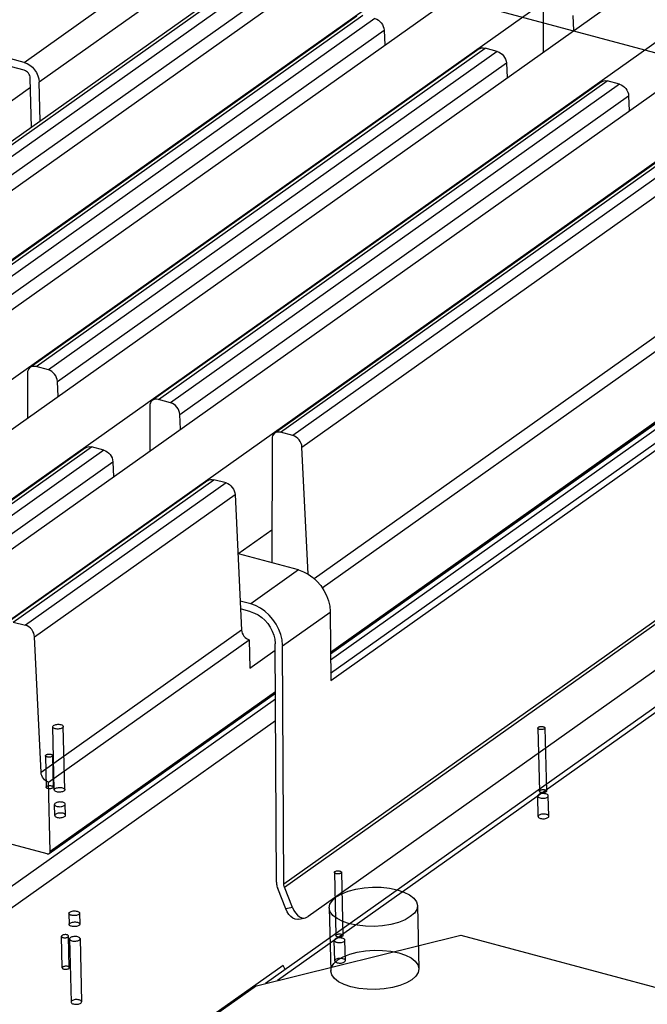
# Model space of a CAD drawing. Header units: millimetres. Extents: x 6 to 414, y 7 to 290.
# Tile 116 of 256: x 120.63 to 122.41, y 151.43 to 154.22. Entities that reach past the tile are written whole.
import ezdxf

# ---------------------------------------------------------------- set-up
doc = ezdxf.new("R2010")
doc.units = ezdxf.units.MM
doc.header["$LTSCALE"] = 23.1
doc.layers.get('0').update_dxf_attribs({"linetype": 'CONTINUOUS'})
doc.layers.add('02___PRT_ALL_AXES', color=7, linetype='CONTINUOUS')

msp = doc.modelspace()

# ---------------------------------------------------------------- linework, layer by layer
at = {"color": 6, "linetype": 'Continuous'}
for p, q in [((124.0282, 153.702), (117.3074, 155.5055)), ((120.7287, 152.0396), (120.7245, 152.2187)), ((120.7587, 152.0404), (120.7545, 152.2194)), ((122.101, 152.215), (122.1052, 152.0359)), ((122.121, 152.2154), (122.1252, 152.0364)), ((120.7039, 152.1367), (120.706, 152.0472)), ((120.7239, 152.1372), (120.726, 152.0477)), ((122.1019, 151.9642), (122.1006, 152.0224)), ((122.1319, 151.9649), (122.1305, 152.0231)), ((121.5237, 151.8056), (121.528, 151.6265)), ((121.5437, 151.806), (121.548, 151.627)), ((121.5092, 151.7054), (121.5134, 151.5264)), ((121.7591, 151.7113), (121.7633, 151.5323)), ((120.7515, 151.5351), (120.7494, 151.6246)), ((120.7715, 151.5356), (120.7694, 151.6251)), ((120.7721, 151.617), (120.7764, 151.438)), ((120.8021, 151.6178), (120.8064, 151.4387)), ((121.5247, 151.5548), (121.5233, 151.613)), ((121.5547, 151.5555), (121.5533, 151.6137))]:
    msp.add_line(p, q, dxfattribs=at)
at = {"color": 7, "linetype": 'Continuous'}
for p, q in [((118.9087, 152.5353), (122.7191, 155.2378)), ((119.1103, 152.4812), (122.9207, 155.1837)), ((119.2556, 152.4422), (123.066, 155.1447)), ((119.4573, 152.3881), (123.2677, 155.0906)), ((119.6026, 152.3491), (123.413, 155.0516)), ((119.8042, 152.295), (123.6146, 154.9975)), ((119.9496, 152.256), (123.76, 154.9585)), ((120.1512, 152.2019), (123.9616, 154.9044)), ((120.643, 154.1032), (118.4166, 154.7006)), ((120.6435, 154.0808), (118.4247, 154.6762)), ((120.643, 154.1032), (121.3585, 154.6107)), ((121.4015, 154.5546), (120.6861, 154.0472)), ((121.2403, 154.3275), (119.9666, 153.4241)), ((119.9833, 153.4264), (121.257, 154.3299)), ((121.2918, 154.3205), (120.0181, 153.4171)), ((120.0439, 153.3842), (121.3176, 154.2876)), ((121.5873, 154.2344), (120.3135, 153.331)), ((120.3302, 153.3333), (121.604, 154.2367)), ((122.1161, 154.2588), (122.116, 154.1317)), ((122.2033, 154.1936), (122.2013, 154.2359)), ((121.6388, 154.2274), (120.365, 153.324)), ((120.3908, 153.2911), (121.6646, 154.1945)), ((121.6646, 154.1945), (121.6666, 154.1522)), ((121.9342, 154.1413), (120.6605, 153.2379)), ((120.6772, 153.2402), (121.951, 154.1436)), ((121.9857, 154.1343), (120.712, 153.2309)), ((121.9857, 154.1343), (121.951, 154.1436)), ((120.7378, 153.198), (122.0116, 154.1014)), ((122.0116, 154.1014), (122.0136, 154.0591)), ((120.6641, 153.9188), (120.6607, 154.0584)), ((120.6887, 153.9362), (120.6861, 154.0472)), ((122.2812, 154.0482), (121.0074, 153.1448)), ((121.0242, 153.1471), (122.2979, 154.0505)), ((122.3327, 154.0412), (121.059, 153.1378)), ((122.3327, 154.0412), (122.2979, 154.0505)), ((120.6614, 154.0316), (117.7697, 151.9806)), ((121.0848, 153.1049), (122.3585, 154.0083)), ((122.3585, 154.0083), (122.3605, 153.966)), ((122.6282, 153.9551), (121.3544, 153.0517)), ((121.3711, 153.054), (122.6449, 153.9574)), ((122.6797, 153.9481), (121.4059, 153.0447)), ((121.4317, 153.0118), (122.7055, 153.9152)), ((122.7239, 153.5306), (121.4663, 152.6386)), ((121.4891, 152.6128), (122.7451, 153.5036)), ((122.836, 153.3678), (121.5127, 152.4293)), ((121.5127, 152.4284), (122.836, 153.3669)), ((121.5127, 152.4252), (122.8361, 153.3638)), ((122.8361, 153.3465), (121.5128, 152.4079)), ((121.513, 152.3704), (122.8363, 153.3089)), ((121.5131, 152.3499), (122.8573, 153.3033)), ((120.712, 153.2309), (120.6772, 153.2402)), ((120.6526, 153.2209), (120.6525, 153.0937)), ((120.7398, 153.1557), (120.7378, 153.198)), ((121.059, 153.1378), (121.0242, 153.1471)), ((120.9996, 153.1277), (120.9995, 153.0006)), ((121.0868, 153.0626), (121.0848, 153.1049)), ((123.5622, 153.075), (121.3283, 151.4906)), ((123.5901, 153.079), (121.3625, 151.499)), ((121.3466, 153.0346), (121.3462, 152.6838)), ((121.4059, 153.0447), (121.3711, 153.054)), ((120.8177, 153.0102), (120.2486, 152.6066)), ((120.2653, 152.6089), (120.8345, 153.0126)), ((120.8692, 153.0033), (120.8345, 153.0126)), ((121.449, 152.6517), (121.4317, 153.0118)), ((120.8692, 153.0033), (120.3001, 152.5996)), ((120.3259, 152.5667), (120.8951, 152.9703)), ((120.8951, 152.9703), (120.8971, 152.928)), ((121.1647, 152.9171), (120.5956, 152.5135)), ((120.6123, 152.5158), (121.1814, 152.9195)), ((121.2162, 152.9102), (120.6471, 152.5065)), ((121.2162, 152.9102), (121.1814, 152.9195)), ((122.9953, 152.9177), (121.3801, 151.7721)), ((121.3817, 151.7641), (122.9969, 152.9097)), ((120.6729, 152.4736), (121.242, 152.8772)), ((121.242, 152.8772), (121.2605, 152.4927)), ((123.0105, 152.7875), (121.4494, 151.6803)), ((121.3463, 152.7764), (121.2501, 152.7082)), ((121.4217, 152.6636), (121.2515, 152.7092)), ((121.4217, 152.6636), (121.2862, 152.5674)), ((121.2862, 152.5674), (121.2565, 152.5754)), ((121.3002, 152.5625), (121.2862, 152.5674)), ((121.2867, 152.5451), (121.2576, 152.5529)), ((121.3766, 152.4479), (121.5121, 152.544)), ((121.5121, 152.5459), (121.5121, 152.544)), ((121.5121, 152.544), (121.5131, 152.3499)), ((120.6123, 152.5158), (120.6471, 152.5065)), ((121.2605, 152.4927), (120.6913, 152.089)), ((120.6913, 152.089), (120.6729, 152.4736)), ((120.7125, 152.062), (121.2817, 152.4656)), ((121.2817, 152.4656), (121.2836, 152.3851)), ((121.3556, 152.4554), (121.3556, 152.454)), ((121.359, 151.7782), (121.3556, 152.454)), ((121.3766, 152.4498), (121.3766, 152.4479)), ((121.3801, 151.7721), (121.3766, 152.4479)), ((121.2836, 152.3851), (121.3557, 152.4362)), ((120.7146, 151.8591), (121.3563, 152.3143)), ((121.3563, 152.3183), (120.7172, 151.865)), ((120.7176, 151.8644), (121.3563, 152.3174)), ((121.3564, 152.297), (120.1094, 151.4125)), ((120.1396, 151.3733), (121.3567, 152.2366)), ((120.7172, 151.865), (120.7125, 152.062)), ((120.709, 151.8583), (120.585, 151.8916)), ((120.7169, 151.8627), (120.7172, 151.865)), ((121.3854, 151.7027), (121.3627, 151.7602)), ((121.4044, 151.7066), (121.3817, 151.7641)), ((121.4044, 151.7066), (121.3854, 151.7027)), ((121.3895, 151.694), (121.3854, 151.7027)), ((121.3944, 151.6867), (121.3895, 151.694)), ((121.4225, 151.6729), (121.4415, 151.6768)), ((121.3024, 151.4841), (121.8828, 151.6279)), ((121.8828, 151.6279), (126.0969, 150.4971)), ((121.3779, 151.5417), (121.1654, 151.391)), ((121.3844, 151.5303), (121.3779, 151.5417)), ((121.3024, 151.4841), (121.1698, 151.3901))]:
    msp.add_line(p, q, dxfattribs=at)
for points in [[(121.6388, 154.2274), (121.6438, 154.2255), (121.6484, 154.2228), (121.6527, 154.2193), (121.6565, 154.2151), (121.6597, 154.2103), (121.6622, 154.2052), (121.6638, 154.2), (121.6646, 154.1945)], [(121.9342, 154.1413), (121.9372, 154.1429), (121.9414, 154.1442), (121.946, 154.1444), (121.951, 154.1436)], [(121.9857, 154.1343), (121.9907, 154.1324), (121.9954, 154.1297), (121.9997, 154.1262), (122.0035, 154.122), (122.0067, 154.1172), (122.0092, 154.1121), (122.0108, 154.1069), (122.0116, 154.1014)], [(120.643, 154.1032), (120.6515, 154.1), (120.6593, 154.0954), (120.6666, 154.0893), (120.673, 154.0821), (120.6783, 154.074), (120.6824, 154.0653), (120.6849, 154.0564), (120.6861, 154.0472)], [(120.6607, 154.0584), (120.6603, 154.0621), (120.6593, 154.0657), (120.6577, 154.0692), (120.6555, 154.0724), (120.653, 154.0753), (120.65, 154.0777), (120.6469, 154.0795), (120.6435, 154.0808)], [(122.2812, 154.0481), (122.2842, 154.0498), (122.2884, 154.0511), (122.293, 154.0513), (122.2979, 154.0505)], [(122.3327, 154.0412), (122.3377, 154.0393), (122.3423, 154.0366), (122.3466, 154.0331), (122.3505, 154.0289), (122.3537, 154.0241), (122.3561, 154.019), (122.3577, 154.0138), (122.3585, 154.0083)], [(120.6605, 153.2378), (120.6598, 153.2373), (120.6568, 153.2343), (120.6545, 153.2304), (120.6532, 153.226), (120.6526, 153.2209)], [(120.6772, 153.2402), (120.6722, 153.241), (120.6677, 153.2408), (120.6635, 153.2395), (120.6605, 153.2378)], [(120.7378, 153.198), (120.737, 153.2035), (120.7354, 153.2087), (120.733, 153.2138), (120.7298, 153.2186), (120.7259, 153.2228), (120.7216, 153.2263), (120.717, 153.229), (120.712, 153.2309)], [(121.0242, 153.1471), (121.0192, 153.1479), (121.0147, 153.1477), (121.0104, 153.1464), (121.0074, 153.1447)], [(121.0074, 153.1447), (121.0068, 153.1442), (121.0037, 153.1412), (121.0015, 153.1373), (121.0001, 153.1329), (120.9996, 153.1277)], [(121.0848, 153.1049), (121.084, 153.1104), (121.0824, 153.1156), (121.0799, 153.1207), (121.0767, 153.1255), (121.0729, 153.1297), (121.0686, 153.1332), (121.0639, 153.1359), (121.059, 153.1378)], [(121.3544, 153.0516), (121.3537, 153.0511), (121.3507, 153.0481), (121.3484, 153.0442), (121.3471, 153.0398), (121.3466, 153.0346)], [(121.3711, 153.054), (121.3662, 153.0548), (121.3616, 153.0546), (121.3574, 153.0533), (121.3544, 153.0516)], [(121.4317, 153.0118), (121.431, 153.0172), (121.4294, 153.0225), (121.4269, 153.0276), (121.4237, 153.0324), (121.4199, 153.0366), (121.4155, 153.0401), (121.4109, 153.0428), (121.4059, 153.0447)], [(120.8177, 153.0102), (120.8207, 153.0119), (120.8249, 153.0131), (120.8295, 153.0134), (120.8345, 153.0126)], [(120.8692, 153.0033), (120.8742, 153.0014), (120.8789, 152.9987), (120.8832, 152.9951), (120.887, 152.9909), (120.8902, 152.9862), (120.8927, 152.9811), (120.8943, 152.9758), (120.8951, 152.9703)], [(121.1647, 152.9171), (121.1677, 152.9188), (121.1719, 152.92), (121.1765, 152.9203), (121.1814, 152.9195)], [(121.2162, 152.9102), (121.2212, 152.9083), (121.2258, 152.9056), (121.2301, 152.902), (121.234, 152.8978), (121.2372, 152.8931), (121.2396, 152.8879), (121.2412, 152.8827), (121.242, 152.8772)], [(121.4217, 152.6636), (121.4357, 152.6586), (121.4491, 152.6516)], [(121.4491, 152.6516), (121.462, 152.6425), (121.474, 152.6317), (121.4847, 152.6193), (121.4939, 152.6057), (121.5014, 152.5912), (121.5071, 152.5762), (121.5106, 152.5611), (121.5121, 152.5459)], [(121.3766, 152.4498), (121.3751, 152.465), (121.3716, 152.4801), (121.3659, 152.4951), (121.3584, 152.5096), (121.3492, 152.5232), (121.3385, 152.5355), (121.3265, 152.5464), (121.3136, 152.5555), (121.3002, 152.5625)], [(121.2867, 152.5451), (121.2974, 152.5413), (121.3076, 152.5359), (121.3175, 152.529), (121.3266, 152.5208), (121.3347, 152.5113), (121.3418, 152.501), (121.3475, 152.49), (121.3518, 152.4785), (121.3545, 152.467), (121.3556, 152.4554)], [(120.6729, 152.4736), (120.6721, 152.4791), (120.6705, 152.4843), (120.6681, 152.4894), (120.6649, 152.4942), (120.661, 152.4984), (120.6567, 152.5019), (120.6521, 152.5046), (120.6471, 152.5065)], [(121.2605, 152.4927), (121.2611, 152.4882), (121.2624, 152.4839), (121.2644, 152.4797), (121.2671, 152.4758), (121.2702, 152.4723), (121.2738, 152.4694), (121.2776, 152.4672), (121.2817, 152.4656)], [(120.7269, 152.2224), (120.7287, 152.2235), (120.7309, 152.2244), (120.7335, 152.225), (120.7363, 152.2255), (120.7392, 152.2257), (120.7421, 152.2257), (120.745, 152.2254), (120.7476, 152.2248), (120.7499, 152.224), (120.7518, 152.2231), (120.7532, 152.222), (120.7541, 152.2207), (120.7545, 152.2194), (120.7542, 152.2181), (120.7534, 152.2169), (120.7521, 152.2157)], [(120.7521, 152.2157), (120.7503, 152.2146), (120.748, 152.2137), (120.7455, 152.213), (120.7426, 152.2126), (120.7397, 152.2124), (120.7368, 152.2124), (120.734, 152.2127), (120.7313, 152.2133), (120.7291, 152.214), (120.7272, 152.215), (120.7257, 152.2161), (120.7248, 152.2174), (120.7245, 152.2186), (120.7247, 152.2199), (120.7255, 152.2212), (120.7269, 152.2224)], [(122.1194, 152.213), (122.1182, 152.2122), (122.1167, 152.2117), (122.115, 152.2112), (122.1131, 152.2109), (122.1112, 152.2108), (122.1092, 152.2108), (122.1073, 152.211), (122.1056, 152.2114), (122.104, 152.2119), (122.1028, 152.2125), (122.1018, 152.2133), (122.1012, 152.2141), (122.101, 152.2149), (122.1011, 152.2158), (122.1017, 152.2167), (122.1026, 152.2175)], [(122.1026, 152.2175), (122.1038, 152.2182), (122.1053, 152.2188), (122.107, 152.2192), (122.1089, 152.2195), (122.1108, 152.2197), (122.1128, 152.2196), (122.1146, 152.2194), (122.1164, 152.219), (122.1179, 152.2185), (122.1192, 152.2179), (122.1202, 152.2172), (122.1208, 152.2163), (122.121, 152.2155), (122.1208, 152.2146), (122.1203, 152.2138), (122.1194, 152.213)], [(120.7055, 152.1392), (120.7067, 152.1399), (120.7082, 152.1405), (120.7099, 152.141), (120.7118, 152.1413), (120.7137, 152.1414), (120.7157, 152.1414), (120.7175, 152.1412), (120.7193, 152.1408), (120.7208, 152.1403), (120.7221, 152.1397), (120.723, 152.1389), (120.7236, 152.1381), (120.7239, 152.1372), (120.7237, 152.1364), (120.7232, 152.1355), (120.7223, 152.1347)], [(120.7223, 152.1347), (120.7211, 152.134), (120.7196, 152.1334), (120.7179, 152.133), (120.716, 152.1326), (120.714, 152.1325), (120.7121, 152.1325), (120.7102, 152.1327), (120.7085, 152.1331), (120.7069, 152.1336), (120.7057, 152.1343), (120.7047, 152.135), (120.7041, 152.1358), (120.7039, 152.1367), (120.704, 152.1376), (120.7046, 152.1384), (120.7055, 152.1392)], [(120.7125, 152.062), (120.7084, 152.0635), (120.7046, 152.0657), (120.7011, 152.0686), (120.698, 152.0721), (120.6953, 152.076), (120.6933, 152.0802), (120.692, 152.0845), (120.6913, 152.089)], [(120.7244, 152.0452), (120.7232, 152.0445), (120.7217, 152.0439), (120.72, 152.0434), (120.7181, 152.0431), (120.7162, 152.043), (120.7142, 152.043), (120.7123, 152.0432), (120.7106, 152.0436), (120.709, 152.0441), (120.7078, 152.0447), (120.7068, 152.0455), (120.7062, 152.0463), (120.706, 152.0472), (120.7062, 152.048), (120.7067, 152.0489), (120.7076, 152.0497)], [(120.7076, 152.0497), (120.7088, 152.0504), (120.7103, 152.051), (120.712, 152.0514), (120.7139, 152.0518), (120.7158, 152.0519), (120.7178, 152.0519), (120.7196, 152.0517), (120.7214, 152.0513), (120.7229, 152.0508), (120.7242, 152.0501), (120.7252, 152.0494), (120.7258, 152.0486), (120.726, 152.0477), (120.7258, 152.0468), (120.7253, 152.046), (120.7244, 152.0452)], [(120.7563, 152.0366), (120.7545, 152.0356), (120.7523, 152.0347), (120.7497, 152.034), (120.7469, 152.0335), (120.744, 152.0333), (120.7411, 152.0334), (120.7382, 152.0337), (120.7356, 152.0342), (120.7333, 152.035), (120.7314, 152.036), (120.73, 152.0371), (120.7291, 152.0383), (120.7287, 152.0396), (120.729, 152.0409), (120.7298, 152.0422), (120.7311, 152.0434)], [(120.7311, 152.0434), (120.7329, 152.0444), (120.7352, 152.0453), (120.7377, 152.046), (120.7406, 152.0465), (120.7435, 152.0467), (120.7464, 152.0466), (120.7492, 152.0463), (120.7519, 152.0458), (120.7541, 152.045), (120.756, 152.044), (120.7575, 152.0429), (120.7584, 152.0417), (120.7587, 152.0404), (120.7585, 152.0391), (120.7577, 152.0378), (120.7563, 152.0366)], [(122.1281, 152.0194), (122.1295, 152.0205), (122.1303, 152.0218), (122.1305, 152.0231), (122.1302, 152.0244), (122.1293, 152.0256), (122.1279, 152.0268), (122.126, 152.0277), (122.1237, 152.0285), (122.1211, 152.029), (122.1183, 152.0294), (122.1153, 152.0294), (122.1124, 152.0292), (122.1096, 152.0288), (122.107, 152.0281), (122.1048, 152.0272), (122.1029, 152.0261)], [(122.1236, 152.0339), (122.1224, 152.0332), (122.1209, 152.0326), (122.1192, 152.0322), (122.1173, 152.0319), (122.1154, 152.0317), (122.1135, 152.0317), (122.1116, 152.0319), (122.1098, 152.0323), (122.1083, 152.0328), (122.107, 152.0335), (122.1061, 152.0342), (122.1055, 152.035), (122.1052, 152.0359), (122.1054, 152.0368), (122.1059, 152.0376), (122.1068, 152.0384)], [(122.1068, 152.0384), (122.108, 152.0391), (122.1095, 152.0397), (122.1112, 152.0402), (122.1131, 152.0405), (122.1151, 152.0406), (122.117, 152.0406), (122.1189, 152.0404), (122.1206, 152.04), (122.1222, 152.0395), (122.1234, 152.0389), (122.1244, 152.0381), (122.125, 152.0373), (122.1252, 152.0364), (122.1251, 152.0356), (122.1245, 152.0347), (122.1236, 152.0339)], [(122.1029, 152.0261), (122.1016, 152.0249), (122.1008, 152.0237), (122.1006, 152.0224), (122.1009, 152.021), (122.1018, 152.0198), (122.1032, 152.0187), (122.1051, 152.0178), (122.1074, 152.017), (122.11, 152.0164), (122.1128, 152.0161), (122.1157, 152.0161), (122.1187, 152.0163), (122.1215, 152.0167), (122.1241, 152.0174), (122.1263, 152.0183), (122.1281, 152.0194)], [(122.1043, 151.9679), (122.103, 151.9667), (122.1022, 151.9655), (122.1019, 151.9642), (122.1023, 151.9629), (122.1032, 151.9616), (122.1046, 151.9605), (122.1065, 151.9596), (122.1088, 151.9588), (122.1114, 151.9582), (122.1142, 151.9579), (122.1171, 151.9579), (122.1201, 151.9581), (122.1229, 151.9585), (122.1254, 151.9592), (122.1277, 151.9601), (122.1295, 151.9612)], [(122.1295, 151.9612), (122.1309, 151.9624), (122.1317, 151.9636), (122.1319, 151.9649), (122.1316, 151.9662), (122.1307, 151.9675), (122.1293, 151.9686), (122.1274, 151.9695), (122.1251, 151.9703), (122.1225, 151.9709), (122.1196, 151.9712), (122.1167, 151.9712), (122.1138, 151.971), (122.111, 151.9706), (122.1084, 151.9699), (122.1062, 151.969), (122.1043, 151.9679)], [(120.7146, 151.8591), (120.7149, 151.8594), (120.7162, 151.8608), (120.7169, 151.8627)], [(120.709, 151.8583), (120.7113, 151.8581), (120.7132, 151.8584), (120.7146, 151.8591)], [(121.5421, 151.8035), (121.5409, 151.8028), (121.5394, 151.8022), (121.5377, 151.8018), (121.5358, 151.8015), (121.5339, 151.8013), (121.532, 151.8014), (121.5301, 151.8016), (121.5283, 151.8019), (121.5268, 151.8025), (121.5255, 151.8031), (121.5246, 151.8038), (121.524, 151.8047), (121.5237, 151.8055), (121.5239, 151.8064), (121.5244, 151.8072), (121.5253, 151.808)], [(121.5253, 151.808), (121.5265, 151.8087), (121.528, 151.8093), (121.5297, 151.8098), (121.5316, 151.8101), (121.5336, 151.8102), (121.5355, 151.8102), (121.5374, 151.81), (121.5392, 151.8096), (121.5407, 151.8091), (121.5419, 151.8085), (121.5429, 151.8077), (121.5435, 151.8069), (121.5437, 151.8061), (121.5436, 151.8052), (121.543, 151.8043), (121.5421, 151.8035)], [(121.359, 151.7782), (121.3592, 151.7753), (121.3595, 151.7723), (121.36, 151.7693), (121.3607, 151.7663), (121.3616, 151.7633), (121.3627, 151.7602)], [(121.3817, 151.7641), (121.3812, 151.7655), (121.3808, 151.7669), (121.3805, 151.7682), (121.3802, 151.7695), (121.3801, 151.7708), (121.3801, 151.7721)], [(121.5291, 151.7365), (121.5443, 151.7453), (121.5629, 151.7527), (121.5842, 151.7584), (121.6078, 151.7623), (121.632, 151.764), (121.6563, 151.7635), (121.6798, 151.761), (121.7019, 151.7564), (121.721, 151.75), (121.7368, 151.742), (121.7487, 151.7328), (121.7563, 151.7224), (121.7591, 151.7117), (121.7571, 151.7008), (121.7505, 151.6902), (121.7391, 151.6802)], [(121.7391, 151.6802), (121.724, 151.6714), (121.7054, 151.664), (121.6841, 151.6583), (121.6605, 151.6545), (121.6362, 151.6527), (121.6119, 151.6532), (121.5885, 151.6557), (121.5664, 151.6603), (121.5473, 151.6667), (121.5315, 151.6747), (121.5196, 151.6839), (121.512, 151.6943), (121.5092, 151.705), (121.5111, 151.7159), (121.5178, 151.7265), (121.5291, 151.7365)], [(121.4044, 151.7066), (121.4085, 151.6979), (121.4134, 151.6906)], [(121.4224, 151.6729), (121.4187, 151.6725), (121.4123, 151.6734), (121.406, 151.6762), (121.4, 151.6807), (121.3944, 151.6867)], [(121.4134, 151.6906), (121.419, 151.6846), (121.425, 151.6801), (121.4313, 151.6773), (121.4377, 151.6764), (121.4414, 151.6768)], [(121.4414, 151.6768), (121.4437, 151.6774), (121.4494, 151.6803)], [(120.751, 151.6271), (120.7501, 151.6263), (120.7496, 151.6255), (120.7494, 151.6246), (120.7496, 151.6237), (120.7502, 151.6229), (120.7512, 151.6222), (120.7524, 151.6215), (120.754, 151.621), (120.7557, 151.6206), (120.7576, 151.6204), (120.7595, 151.6204), (120.7615, 151.6205), (120.7634, 151.6208), (120.7651, 151.6213), (120.7666, 151.6219), (120.7678, 151.6226)], [(120.7678, 151.6226), (120.7687, 151.6234), (120.7692, 151.6242), (120.7694, 151.6251), (120.7692, 151.626), (120.7686, 151.6268), (120.7676, 151.6275), (120.7664, 151.6282), (120.7648, 151.6287), (120.7631, 151.629), (120.7612, 151.6292), (120.7593, 151.6293), (120.7573, 151.6291), (120.7554, 151.6288), (120.7537, 151.6284), (120.7522, 151.6278), (120.751, 151.6271)], [(120.7745, 151.6208), (120.7732, 151.6196), (120.7724, 151.6183), (120.7721, 151.617), (120.7725, 151.6157), (120.7734, 151.6145), (120.7748, 151.6134), (120.7767, 151.6124), (120.779, 151.6116), (120.7816, 151.6111), (120.7844, 151.6108), (120.7873, 151.6107), (120.7903, 151.6109), (120.7931, 151.6114), (120.7956, 151.6121), (120.7979, 151.6129), (120.7997, 151.614)], [(120.7997, 151.614), (120.8011, 151.6152), (120.8019, 151.6165), (120.8021, 151.6178), (120.8018, 151.6191), (120.8009, 151.6203), (120.7995, 151.6214), (120.7976, 151.6224), (120.7953, 151.6232), (120.7926, 151.6237), (120.7898, 151.624), (120.7869, 151.6241), (120.784, 151.6239), (120.7812, 151.6234), (120.7786, 151.6227), (120.7764, 151.6218), (120.7745, 151.6208)], [(121.5257, 151.6167), (121.5244, 151.6155), (121.5235, 151.6142), (121.5233, 151.6129), (121.5236, 151.6116), (121.5245, 151.6104), (121.5259, 151.6093), (121.5278, 151.6083), (121.5302, 151.6076), (121.5328, 151.607), (121.5356, 151.6067), (121.5385, 151.6066), (121.5415, 151.6069), (121.5442, 151.6073), (121.5468, 151.608), (121.549, 151.6089), (121.5509, 151.6099)], [(121.5509, 151.6099), (121.5522, 151.6111), (121.553, 151.6124), (121.5533, 151.6137), (121.553, 151.615), (121.5521, 151.6162), (121.5506, 151.6173), (121.5488, 151.6183), (121.5464, 151.6191), (121.5438, 151.6196), (121.541, 151.6199), (121.5381, 151.62), (121.5351, 151.6198), (121.5323, 151.6193), (121.5298, 151.6187), (121.5276, 151.6178), (121.5257, 151.6167)], [(121.5464, 151.6245), (121.5452, 151.6238), (121.5437, 151.6232), (121.542, 151.6227), (121.5401, 151.6224), (121.5381, 151.6223), (121.5362, 151.6223), (121.5343, 151.6225), (121.5326, 151.6229), (121.531, 151.6234), (121.5298, 151.6241), (121.5288, 151.6248), (121.5282, 151.6256), (121.528, 151.6265), (121.5281, 151.6274), (121.5287, 151.6282), (121.5296, 151.629)], [(121.5296, 151.629), (121.5308, 151.6297), (121.5323, 151.6303), (121.534, 151.6308), (121.5359, 151.6311), (121.5378, 151.6312), (121.5398, 151.6312), (121.5416, 151.631), (121.5434, 151.6306), (121.5449, 151.6301), (121.5462, 151.6294), (121.5471, 151.6287), (121.5478, 151.6279), (121.548, 151.627), (121.5478, 151.6261), (121.5473, 151.6253), (121.5464, 151.6245)], [(121.5334, 151.5575), (121.5485, 151.5663), (121.5671, 151.5737), (121.5884, 151.5794), (121.612, 151.5832), (121.6363, 151.5849), (121.6606, 151.5845), (121.684, 151.582), (121.7061, 151.5774), (121.7252, 151.571), (121.741, 151.563), (121.7529, 151.5537), (121.7605, 151.5434), (121.7633, 151.5326), (121.7614, 151.5218), (121.7547, 151.5112), (121.7434, 151.5011)], [(121.7434, 151.5011), (121.7282, 151.4923), (121.7096, 151.4849), (121.6883, 151.4792), (121.6647, 151.4754), (121.6405, 151.4737), (121.6162, 151.4741), (121.5927, 151.4766), (121.5706, 151.4813), (121.5515, 151.4876), (121.5357, 151.4956), (121.5238, 151.5049), (121.5162, 151.5153), (121.5134, 151.526), (121.5154, 151.5369), (121.522, 151.5474), (121.5334, 151.5575)], [(121.5271, 151.5585), (121.5257, 151.5573), (121.5249, 151.5561), (121.5247, 151.5548), (121.525, 151.5534), (121.5259, 151.5522), (121.5273, 151.5511), (121.5292, 151.5501), (121.5315, 151.5494), (121.5341, 151.5488), (121.537, 151.5485), (121.5399, 151.5485), (121.5428, 151.5487), (121.5456, 151.5491), (121.5482, 151.5498), (121.5504, 151.5507), (121.5523, 151.5518)], [(121.5523, 151.5518), (121.5536, 151.5529), (121.5544, 151.5542), (121.5547, 151.5555), (121.5543, 151.5568), (121.5534, 151.558), (121.552, 151.5592), (121.5501, 151.5601), (121.5478, 151.5609), (121.5452, 151.5614), (121.5424, 151.5618), (121.5395, 151.5618), (121.5365, 151.5616), (121.5337, 151.5612), (121.5312, 151.5605), (121.5289, 151.5596), (121.5271, 151.5585)], [(120.7531, 151.5376), (120.7522, 151.5368), (120.7517, 151.5359), (120.7515, 151.5351), (120.7517, 151.5342), (120.7523, 151.5334), (120.7533, 151.5326), (120.7545, 151.532), (120.7561, 151.5315), (120.7578, 151.5311), (120.7597, 151.5309), (120.7617, 151.5309), (120.7636, 151.531), (120.7655, 151.5313), (120.7672, 151.5318), (120.7687, 151.5323), (120.7699, 151.5331)], [(120.7699, 151.5331), (120.7708, 151.5338), (120.7714, 151.5347), (120.7715, 151.5356), (120.7713, 151.5364), (120.7707, 151.5373), (120.7698, 151.538), (120.7685, 151.5386), (120.7669, 151.5392), (120.7652, 151.5395), (120.7633, 151.5397), (120.7614, 151.5398), (120.7594, 151.5396), (120.7576, 151.5393), (120.7558, 151.5389), (120.7544, 151.5383), (120.7531, 151.5376)], [(120.7788, 151.4417), (120.7774, 151.4406), (120.7766, 151.4393), (120.7764, 151.438), (120.7767, 151.4367), (120.7776, 151.4354), (120.779, 151.4343), (120.7809, 151.4334), (120.7832, 151.4326), (120.7858, 151.432), (120.7886, 151.4317), (120.7916, 151.4317), (120.7945, 151.4319), (120.7973, 151.4323), (120.7999, 151.433), (120.8021, 151.4339), (120.804, 151.435)], [(120.804, 151.435), (120.8053, 151.4362), (120.8061, 151.4374), (120.8064, 151.4387), (120.806, 151.44), (120.8051, 151.4413), (120.8037, 151.4424), (120.8018, 151.4433), (120.7995, 151.4441), (120.7969, 151.4447), (120.7941, 151.445), (120.7912, 151.445), (120.7882, 151.4448), (120.7854, 151.4444), (120.7829, 151.4437), (120.7806, 151.4428), (120.7788, 151.4417)]]:
    msp.add_lwpolyline(points, dxfattribs=at)
at = {"layer": '02___PRT_ALL_AXES', "color": 6, "linetype": 'Continuous'}
for p, q in [((120.7304, 151.9671), (120.7297, 151.9985)), ((120.7604, 151.9678), (120.7597, 151.9992)), ((120.7704, 151.6896), (120.7712, 151.6582)), ((120.8004, 151.6903), (120.8011, 151.6589))]:
    msp.add_line(p, q, dxfattribs=at)
at = {"layer": '02___PRT_ALL_AXES', "color": 7, "linetype": 'Continuous'}
for points in [[(120.7528, 152.0046), (120.7502, 152.0051), (120.7474, 152.0054), (120.7445, 152.0055), (120.7415, 152.0053), (120.7387, 152.0048), (120.7362, 152.0042), (120.7339, 152.0033), (120.7321, 152.0022), (120.7308, 152.001), (120.7299, 151.9997), (120.7297, 151.9984), (120.73, 151.9971), (120.7309, 151.9959), (120.7323, 151.9948), (120.7342, 151.9938), (120.7366, 151.9931)], [(120.7366, 151.9931), (120.7392, 151.9925), (120.742, 151.9922), (120.7449, 151.9921), (120.7479, 151.9924), (120.7506, 151.9928), (120.7532, 151.9935), (120.7554, 151.9944), (120.7573, 151.9954), (120.7586, 151.9966), (120.7594, 151.9979), (120.7597, 151.9992), (120.7594, 152.0005), (120.7585, 152.0017), (120.757, 152.0028), (120.7552, 152.0038), (120.7528, 152.0046)], [(120.7536, 151.9733), (120.751, 151.9738), (120.7482, 151.9741), (120.7452, 151.9742), (120.7423, 151.974), (120.7395, 151.9735), (120.7369, 151.9728), (120.7347, 151.9719), (120.7328, 151.9709), (120.7315, 151.9697), (120.7307, 151.9684), (120.7304, 151.9671), (120.7308, 151.9658), (120.7317, 151.9646), (120.7331, 151.9635), (120.735, 151.9625), (120.7373, 151.9617)], [(120.7373, 151.9617), (120.7399, 151.9612), (120.7427, 151.9609), (120.7456, 151.9608), (120.7486, 151.961), (120.7514, 151.9615), (120.7539, 151.9621), (120.7562, 151.963), (120.758, 151.9641), (120.7594, 151.9653), (120.7602, 151.9666), (120.7604, 151.9679), (120.7601, 151.9692), (120.7592, 151.9704), (120.7578, 151.9715), (120.7559, 151.9725), (120.7536, 151.9733)], [(120.7773, 151.6841), (120.775, 151.6849), (120.7731, 151.6859), (120.7717, 151.687), (120.7707, 151.6882), (120.7704, 151.6895), (120.7706, 151.6908), (120.7714, 151.6921), (120.7728, 151.6933), (120.7746, 151.6943), (120.7769, 151.6952), (120.7794, 151.6959), (120.7822, 151.6964), (120.7851, 151.6966), (120.7881, 151.6965), (120.7909, 151.6962), (120.7935, 151.6957)], [(120.7935, 151.6957), (120.7958, 151.6949), (120.7977, 151.694), (120.7991, 151.6928), (120.8001, 151.6916), (120.8004, 151.6903), (120.8002, 151.689), (120.7994, 151.6877), (120.798, 151.6865), (120.7962, 151.6855), (120.794, 151.6846), (120.7914, 151.6839), (120.7886, 151.6834), (120.7857, 151.6832), (120.7827, 151.6833), (120.7799, 151.6836), (120.7773, 151.6841)], [(120.778, 151.6528), (120.7757, 151.6536), (120.7738, 151.6545), (120.7724, 151.6556), (120.7715, 151.6569), (120.7712, 151.6582), (120.7714, 151.6595), (120.7722, 151.6607), (120.7735, 151.662), (120.7754, 151.663), (120.7776, 151.6639), (120.7801, 151.6646), (120.783, 151.665), (120.7859, 151.6652), (120.7888, 151.6652), (120.7916, 151.6649), (120.7943, 151.6643)], [(120.7943, 151.6643), (120.7966, 151.6636), (120.7985, 151.6626), (120.7999, 151.6615), (120.8008, 151.6603), (120.8011, 151.659), (120.8009, 151.6577), (120.8001, 151.6564), (120.7987, 151.6552), (120.7969, 151.6541), (120.7947, 151.6533), (120.7921, 151.6526), (120.7893, 151.6521), (120.7864, 151.6519), (120.7835, 151.652), (120.7807, 151.6523), (120.778, 151.6528)]]:
    msp.add_lwpolyline(points, dxfattribs=at)

doc.saveas('drawing.dxf')
